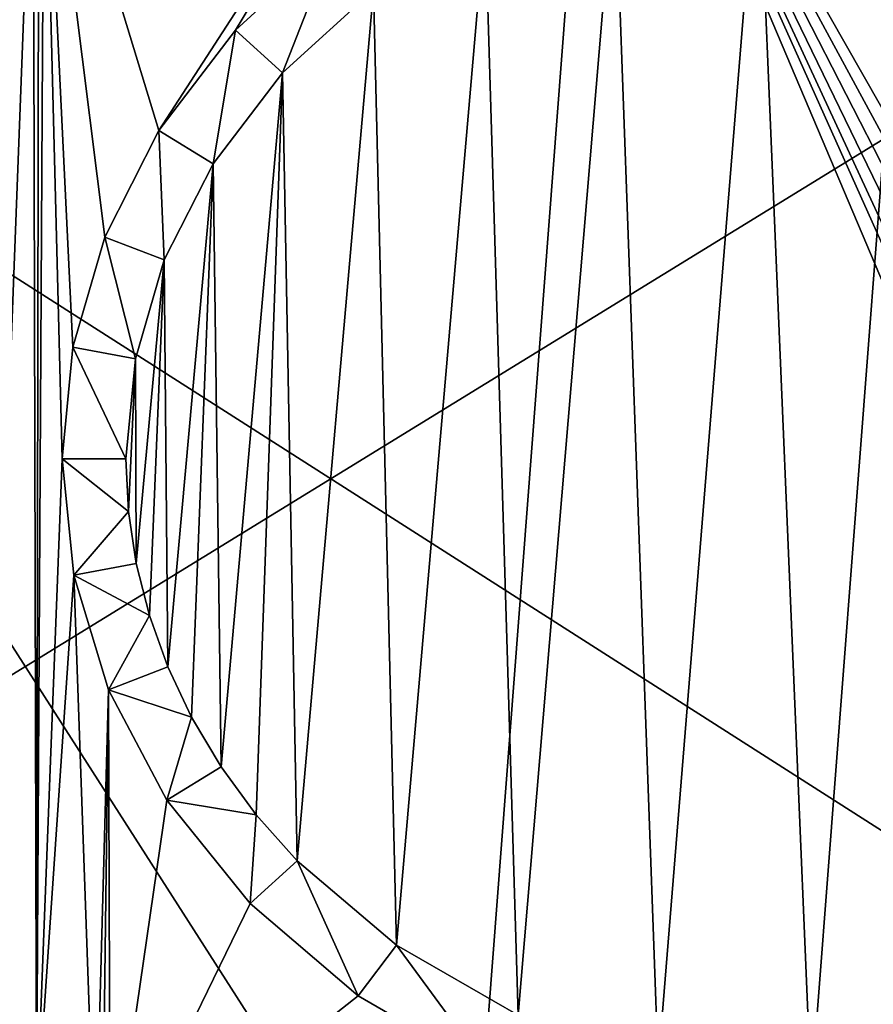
# Model space of a CAD drawing. Extents: x 0 to 500, y -78 to 1266.
# Tile 10 of 197: x 43 to 69, y -62 to -31. Entities that reach past the tile are written whole.
import ezdxf

# ---------------------------------------------------------------- set-up
doc = ezdxf.new("R2010")
doc.units = 0
doc.header["$LTSCALE"] = 65.185185
for name, color, linetype in [('277', 7, 'CONTINUOUS'), ('278', 7, 'CONTINUOUS'), ('312', 7, 'CONTINUOUS'), ('314', 7, 'CONTINUOUS'), ('320', 7, 'CONTINUOUS'), ('379', 7, 'CONTINUOUS'), ('403', 7, 'CONTINUOUS')]:
    doc.layers.add(name, color=color, linetype=linetype)

msp = doc.modelspace()

# ---------------------------------------------------------------- linework, layer by layer
at = {"layer": '277', "color": 7, "linetype": 'CONTINUOUS'}
for points in [[(100.604, -16.006), (3, -14.041), (100, -76), (100.604, -16.006)], [(3, -14.041), (3, -76), (100, -76), (3, -14.041)]]:
    msp.add_3dface(points, dxfattribs=at)
at = {"layer": '278', "color": 7, "linetype": 'CONTINUOUS'}
for points in [[(43.432, -22.856, -19), (44, -45, -19), (43.188, -65.871, -19), (43.432, -22.856, -19)], [(43.26, -23.022, -19), (43.432, -22.856, -19), (43.188, -65.871, -19), (43.26, -23.022, -19)], [(44.332, -41.491, -19), (44, -45, -19), (43.432, -22.856, -19), (44.332, -41.491, -19)], [(45.336, -38.03, -19), (44.332, -41.491, -19), (43.432, -22.856, -19), (45.336, -38.03, -19)], [(47.031, -34.68, -19), (45.336, -38.03, -19), (43.432, -22.856, -19), (47.031, -34.68, -19)], [(54.558, -23.081, -19), (47.031, -34.68, -19), (43.432, -22.856, -19), (54.558, -23.081, -19)], [(39.943, -27.033, -19), (43.084, -23.194, -19), (41.521, -64.011, -19), (39.943, -27.033, -19)], [(41.521, -64.011, -19), (43.084, -23.194, -19), (43.188, -65.871, -19), (41.521, -64.011, -19)], [(43.084, -23.194, -19), (43.26, -23.022, -19), (43.188, -65.871, -19), (43.084, -23.194, -19)], [(49.438, -31.525, -19), (47.031, -34.68, -19), (54.558, -23.081, -19), (49.438, -31.525, -19)], [(52.564, -28.671, -19), (49.438, -31.525, -19), (54.558, -23.081, -19), (52.564, -28.671, -19)], [(44, -45, -19), (44.36, -48.654, -19), (43.188, -65.871, -19), (44, -45, -19)], [(43.188, -65.871, -19), (44.36, -48.654, -19), (45.035, -67.619, -19), (43.188, -65.871, -19)], [(44.36, -48.654, -19), (45.45, -52.252, -19), (45.035, -67.619, -19), (44.36, -48.654, -19)], [(45.035, -67.619, -19), (45.45, -52.252, -19), (45.256, -67.799, -19), (45.035, -67.619, -19)], [(45.256, -67.799, -19), (45.45, -52.252, -19), (45.506, -68, -19), (45.256, -67.799, -19)], [(45.45, -52.252, -19), (47.289, -55.721, -19), (45.506, -68, -19), (45.45, -52.252, -19)], [(47.289, -55.721, -19), (49.902, -58.968, -19), (45.506, -68, -19), (47.289, -55.721, -19)], [(49.902, -58.968, -19), (53.292, -61.865, -19), (45.506, -68, -19), (49.902, -58.968, -19)], [(53.292, -61.865, -19), (57.419, -64.259, -19), (45.506, -68, -19), (53.292, -61.865, -19)]]:
    msp.add_3dface(points, dxfattribs=at)
at = {"layer": '312', "color": 7, "linetype": 'CONTINUOUS'}
for points in [[(70.584, -25.006, -17), (67.527, -64.894, -17), (65.863, -25.299, -17), (70.584, -25.006, -17)], [(72.473, -64.894, -17), (67.527, -64.894, -17), (70.584, -25.006, -17), (72.473, -64.894, -17)], [(65.863, -25.299, -17), (62.723, -64.059, -17), (61.358, -26.342, -17), (65.863, -25.299, -17)], [(67.527, -64.894, -17), (62.723, -64.059, -17), (65.863, -25.299, -17), (67.527, -64.894, -17)], [(61.358, -26.342, -17), (58.32, -62.472, -17), (57.282, -28.039, -17), (61.358, -26.342, -17)], [(62.723, -64.059, -17), (58.32, -62.472, -17), (61.358, -26.342, -17), (62.723, -64.059, -17)], [(57.282, -28.039, -17), (54.505, -60.273, -17), (53.778, -30.26, -17), (57.282, -28.039, -17)], [(58.32, -62.472, -17), (54.505, -60.273, -17), (57.282, -28.039, -17), (58.32, -62.472, -17)], [(53.778, -30.26, -17), (51.384, -57.623, -17), (50.924, -32.864, -17), (53.778, -30.26, -17)], [(54.505, -60.273, -17), (51.384, -57.623, -17), (53.778, -30.26, -17), (54.505, -60.273, -17)], [(50.924, -32.864, -17), (48.991, -54.669, -17), (48.737, -35.725, -17), (50.924, -32.864, -17)], [(50.097, -56.176, -17), (48.991, -54.669, -17), (50.924, -32.864, -17), (50.097, -56.176, -17)], [(51.384, -57.623, -17), (50.097, -56.176, -17), (50.924, -32.864, -17), (51.384, -57.623, -17)], [(48.737, -35.725, -17), (47.315, -51.529, -17), (47.204, -38.745, -17), (48.737, -35.725, -17)], [(48.065, -53.116, -17), (47.315, -51.529, -17), (48.737, -35.725, -17), (48.065, -53.116, -17)], [(48.991, -54.669, -17), (48.065, -53.116, -17), (48.737, -35.725, -17), (48.991, -54.669, -17)], [(47.204, -38.745, -17), (46.326, -48.287, -17), (46.299, -41.853, -17), (47.204, -38.745, -17)], [(46.736, -49.917, -17), (46.326, -48.287, -17), (47.204, -38.745, -17), (46.736, -49.917, -17)], [(47.315, -51.529, -17), (46.736, -49.917, -17), (47.204, -38.745, -17), (47.315, -51.529, -17)], [(46.081, -46.646, -17), (46, -45, -17), (46.299, -41.853, -17), (46.081, -46.646, -17)], [(46.326, -48.287, -17), (46.081, -46.646, -17), (46.299, -41.853, -17), (46.326, -48.287, -17)]]:
    msp.add_3dface(points, dxfattribs=at)
at = {"layer": '314', "color": 7, "linetype": 'CONTINUOUS'}
for points in [[(44.36, -48.654, -19), (44, -45, -19), (46.081, -46.646, -17), (44.36, -48.654, -19)], [(44, -45, -19), (46, -45, -17), (46.081, -46.646, -17), (44, -45, -19)], [(44.36, -48.654, -19), (46.081, -46.646, -17), (46.326, -48.287, -17), (44.36, -48.654, -19)], [(44.36, -48.654, -19), (46.326, -48.287, -17), (46.736, -49.917, -17), (44.36, -48.654, -19)], [(45.45, -52.252, -19), (44.36, -48.654, -19), (46.736, -49.917, -17), (45.45, -52.252, -19)], [(45.45, -52.252, -19), (46.736, -49.917, -17), (47.315, -51.529, -17), (45.45, -52.252, -19)], [(45.45, -52.252, -19), (47.315, -51.529, -17), (48.065, -53.116, -17), (45.45, -52.252, -19)], [(47.289, -55.721, -19), (45.45, -52.252, -19), (48.065, -53.116, -17), (47.289, -55.721, -19)], [(47.289, -55.721, -19), (48.065, -53.116, -17), (48.991, -54.669, -17), (47.289, -55.721, -19)], [(47.289, -55.721, -19), (48.991, -54.669, -17), (50.097, -56.176, -17), (47.289, -55.721, -19)], [(49.902, -58.968, -19), (47.289, -55.721, -19), (50.097, -56.176, -17), (49.902, -58.968, -19)], [(49.902, -58.968, -19), (50.097, -56.176, -17), (51.384, -57.623, -17), (49.902, -58.968, -19)], [(53.292, -61.865, -19), (49.902, -58.968, -19), (51.384, -57.623, -17), (53.292, -61.865, -19)], [(53.292, -61.865, -19), (51.384, -57.623, -17), (54.505, -60.273, -17), (53.292, -61.865, -19)], [(57.419, -64.259, -19), (53.292, -61.865, -19), (54.505, -60.273, -17), (57.419, -64.259, -19)], [(57.419, -64.259, -19), (54.505, -60.273, -17), (58.32, -62.472, -17), (57.419, -64.259, -19)]]:
    msp.add_3dface(points, dxfattribs=at)
at = {"layer": '320', "color": 7, "linetype": 'CONTINUOUS'}
for points in [[(49.438, -31.525, -19), (52.564, -28.671, -19), (50.924, -32.864, -17), (49.438, -31.525, -19)], [(52.564, -28.671, -19), (53.778, -30.26, -17), (50.924, -32.864, -17), (52.564, -28.671, -19)], [(47.031, -34.68, -19), (49.438, -31.525, -19), (48.737, -35.725, -17), (47.031, -34.68, -19)], [(49.438, -31.525, -19), (50.924, -32.864, -17), (48.737, -35.725, -17), (49.438, -31.525, -19)], [(45.336, -38.03, -19), (47.031, -34.68, -19), (47.204, -38.745, -17), (45.336, -38.03, -19)], [(47.031, -34.68, -19), (48.737, -35.725, -17), (47.204, -38.745, -17), (47.031, -34.68, -19)], [(44.332, -41.491, -19), (45.336, -38.03, -19), (46.299, -41.853, -17), (44.332, -41.491, -19)], [(45.336, -38.03, -19), (47.204, -38.745, -17), (46.299, -41.853, -17), (45.336, -38.03, -19)], [(44, -45, -19), (44.332, -41.491, -19), (46, -45, -17), (44, -45, -19)], [(46, -45, -17), (44.332, -41.491, -19), (46.299, -41.853, -17), (46, -45, -17)]]:
    msp.add_3dface(points, dxfattribs=at)
at = {"layer": '379', "color": 7, "linetype": 'CONTINUOUS'}
for points in [[(31.238, -68.156, 20), (56.583, -73, 20), (21, -17.404, 20), (31.238, -68.156, 20)], [(21, -17.404, 20), (56.583, -73, 20), (60.772, -18.205, 20), (21, -17.404, 20)], [(56.583, -73, 20), (84, -73, 20), (60.772, -18.205, 20), (56.583, -73, 20)], [(86.764, -66.196, 20), (88, -66, 20), (60.772, -18.205, 20), (86.764, -66.196, 20)], [(60.772, -18.205, 20), (88, -66, 20), (100.544, -19.005, 20), (60.772, -18.205, 20)], [(85.649, -66.764, 20), (86.764, -66.196, 20), (60.772, -18.205, 20), (85.649, -66.764, 20)], [(84.764, -67.649, 20), (85.649, -66.764, 20), (60.772, -18.205, 20), (84.764, -67.649, 20)], [(84.196, -68.764, 20), (84.764, -67.649, 20), (60.772, -18.205, 20), (84.196, -68.764, 20)], [(84, -70, 20), (84.196, -68.764, 20), (60.772, -18.205, 20), (84, -70, 20)], [(84, -73, 20), (84, -70, 20), (60.772, -18.205, 20), (84, -73, 20)]]:
    msp.add_3dface(points, dxfattribs=at)
at = {"layer": '403', "color": 7, "linetype": 'CONTINUOUS'}
for points in [[(3, -14.041), (100.604, -16.006), (3, -76), (3, -14.041)], [(3, -76), (100.604, -16.006), (100, -76), (3, -76)]]:
    msp.add_3dface(points, dxfattribs=at)

doc.saveas('drawing.dxf')
